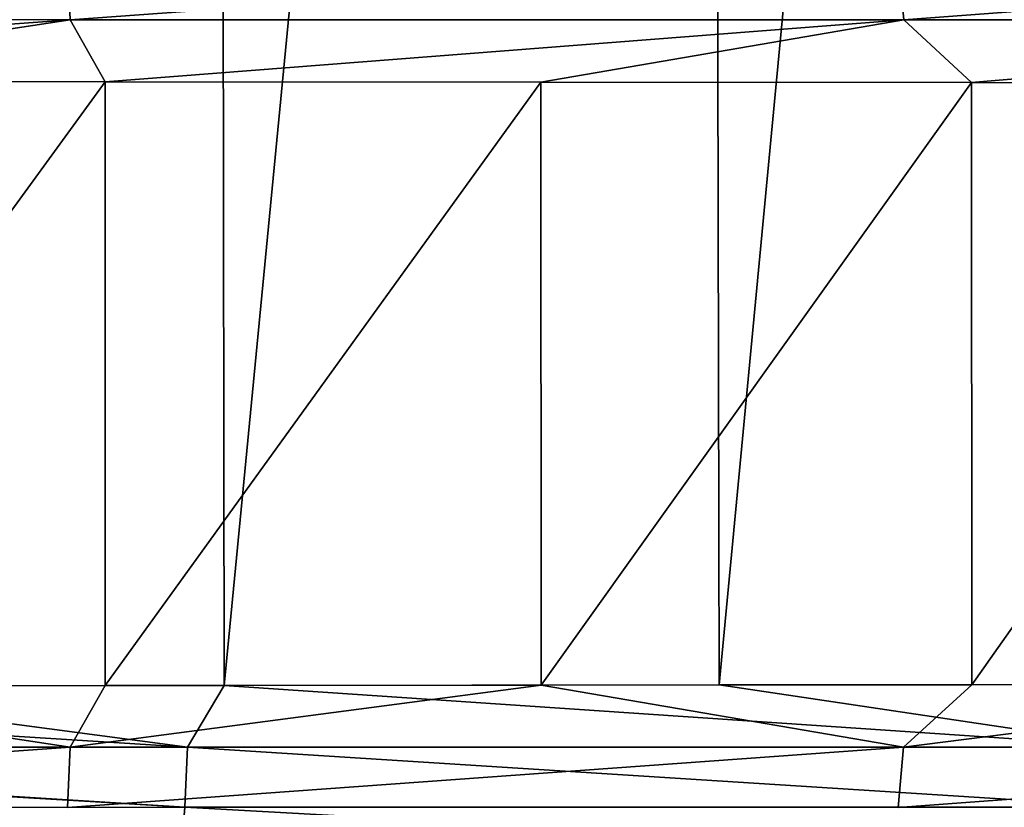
# Model space of a CAD drawing. Header units: metres. Extents: x -136 to 36, y -263 to -20.
# Tile 66 of 99: x 2.19 to 4.91, y -71.77 to -69.6. Entities that reach past the tile are written whole.
import ezdxf

# ---------------------------------------------------------------- set-up
doc = ezdxf.new("R2010")
doc.units = ezdxf.units.M
doc.layers.add('solid_11_382_034_XXX', color=7, linetype='CONTINUOUS')

msp = doc.modelspace()

# ---------------------------------------------------------------- linework, layer by layer
at = {"layer": 'solid_11_382_034_XXX'}
for points in [[(2.735515, -57.603088, 22.868654), (1.370191, -57.603088, 22.991058), (1.37977, -71.43354, 22.990484)], [(2.735515, -57.603088, 22.868654), (1.37977, -71.43354, 22.990484), (2.755159, -71.43222, 22.866291)], [(4.091122, -57.603088, 22.665129), (2.735515, -57.603088, 22.868654), (2.755159, -71.43222, 22.866291)], [(4.091122, -57.603088, 22.665129), (2.755159, -71.43222, 22.866291), (4.120614, -71.431091, 22.659779)], [(5.432197, -57.603088, 22.381208), (4.091122, -57.603088, 22.665129), (4.120614, -71.431091, 22.659779)], [(5.432197, -57.603088, 22.381208), (4.120614, -71.431091, 22.659779), (5.471212, -71.430115, 22.371689)], [(2.323014, -69.430626, -79.245636), (2.330454, -69.596672, -79.310463), (0.000001, -69.596336, -79.447418)], [(2.323014, -69.430626, -79.245636), (4.614106, -69.430794, -78.838646), (2.330454, -69.596672, -79.310463)], [(4.614106, -69.430794, -78.838646), (4.629221, -69.596642, -78.902634), (2.330454, -69.596672, -79.310463)], [(4.614106, -69.430794, -78.838646), (6.842103, -69.430939, -78.167435), (4.629221, -69.596642, -78.902634)], [(6.842103, -69.430939, -78.167435), (6.864728, -69.596642, -78.229546), (4.629221, -69.596642, -78.902634)], [(2.330454, -69.596672, -79.310463), (0, -69.765221, -79.468094), (0.000001, -69.596336, -79.447418)], [(2.330454, -69.596672, -79.310463), (1.214493, -69.76638, -79.431137), (0, -69.765221, -79.468094)], [(2.330454, -69.596672, -79.310463), (2.426856, -69.767677, -79.320251), (1.214493, -69.76638, -79.431137)], [(2.330454, -69.596672, -79.310463), (4.629221, -69.596642, -78.902634), (2.426856, -69.767677, -79.320251)], [(4.629221, -69.596642, -78.902634), (3.628741, -69.768776, -79.136139), (2.426856, -69.767677, -79.320251)], [(4.629221, -69.596642, -78.902634), (4.816514, -69.769714, -78.87941), (3.628741, -69.768776, -79.136139)], [(4.629221, -69.596642, -78.902634), (6.864728, -69.596642, -78.229546), (4.816514, -69.769714, -78.87941)], [(6.864728, -69.596642, -78.229546), (5.988701, -69.770523, -78.550362), (4.816514, -69.769714, -78.87941)], [(1.214493, -69.76638, -79.431137), (2.426856, -69.767677, -79.320251), (1.214577, -71.433617, -79.431129)], [(2.426856, -69.767677, -79.320251), (2.427022, -71.43232, -79.320229), (1.214577, -71.433617, -79.431129)], [(2.426856, -69.767677, -79.320251), (3.628741, -69.768776, -79.136139), (2.427022, -71.43232, -79.320229)], [(3.628741, -69.768776, -79.136139), (3.628987, -71.431221, -79.136101), (2.427022, -71.43232, -79.320229)], [(3.628741, -69.768776, -79.136139), (4.816514, -69.769714, -78.87941), (3.628987, -71.431221, -79.136101)], [(4.816514, -69.769714, -78.87941), (4.816832, -71.430283, -78.879333), (3.628987, -71.431221, -79.136101)], [(4.816514, -69.769714, -78.87941), (5.988701, -69.770523, -78.550362), (4.816832, -71.430283, -78.879333)], [(5.988701, -69.770523, -78.550362), (5.989099, -71.429474, -78.55024), (4.816832, -71.430283, -78.879333)], [(2.654111, -71.602119, 22.857206), (0, -71.434776, 23.031908), (-0.000001, -71.602409, 23.011539)], [(2.654111, -71.602119, 22.857206), (1.37977, -71.43354, 22.990484), (0, -71.434776, 23.031908)], [(2.330383, -71.602638, -79.310646), (0.000001, -71.602966, -79.447586), (1.214577, -71.433617, -79.431129)], [(2.330383, -71.602638, -79.310646), (1.214577, -71.433617, -79.431129), (2.427022, -71.43232, -79.320229)], [(2.654111, -71.602119, 22.857206), (2.755159, -71.43222, 22.866291), (1.37977, -71.43354, 22.990484)], [(2.330383, -71.602638, -79.310646), (2.427022, -71.43232, -79.320229), (3.628987, -71.431221, -79.136101)], [(2.330383, -71.602638, -79.310646), (3.628987, -71.431221, -79.136101), (4.629083, -71.602669, -78.902847)], [(5.272771, -71.60215, 22.397335), (2.755159, -71.43222, 22.866291), (2.654111, -71.602119, 22.857206)], [(5.272771, -71.60215, 22.397335), (4.120614, -71.431091, 22.659779), (2.755159, -71.43222, 22.866291)], [(4.629083, -71.602669, -78.902847), (3.628987, -71.431221, -79.136101), (4.816832, -71.430283, -78.879333)], [(5.272771, -71.60215, 22.397335), (5.471212, -71.430115, 22.371689), (4.120614, -71.431091, 22.659779)], [(4.629083, -71.602669, -78.902847), (4.816832, -71.430283, -78.879333), (5.989099, -71.429474, -78.55024)], [(4.629083, -71.602669, -78.902847), (5.989099, -71.429474, -78.55024), (6.864529, -71.602661, -78.229813)], [(2.654111, -71.602119, 22.857206), (-0.000001, -71.602409, 23.011539), (2.646749, -71.768372, 22.792587)], [(2.646749, -71.768372, 22.792587), (-0.000001, -71.602409, 23.011539), (-0.000001, -71.610245, 23.00956)], [(2.330383, -71.602638, -79.310646), (0.000002, -71.769272, -79.383003), (0.000001, -71.610245, -79.445747)], [(2.330383, -71.602638, -79.310646), (0.000001, -71.610245, -79.445747), (0.000001, -71.602966, -79.447586)], [(2.330383, -71.602638, -79.310646), (2.322963, -71.768745, -79.245987), (0.000002, -71.769272, -79.383003)], [(2.330383, -71.602638, -79.310646), (4.629083, -71.602669, -78.902847), (2.322963, -71.768745, -79.245987)], [(4.629083, -71.602669, -78.902847), (4.614007, -71.768585, -78.839027), (2.322963, -71.768745, -79.245987)], [(2.654111, -71.602119, 22.857206), (2.646749, -71.768372, 22.792587), (5.25784, -71.768204, 22.333509)], [(5.272771, -71.60215, 22.397335), (2.654111, -71.602119, 22.857206), (5.25784, -71.768204, 22.333509)], [(6.864529, -71.602661, -78.229813), (6.841962, -71.768433, -78.167854), (4.614007, -71.768585, -78.839027)], [(4.629083, -71.602669, -78.902847), (6.864529, -71.602661, -78.229813), (4.614007, -71.768585, -78.839027)], [(2.646749, -71.768372, 22.792587), (-0.000001, -71.610245, 23.00956), (-0.000002, -71.768867, 22.947037)], [(2.646749, -71.768372, 22.792587), (-0.000002, -71.768867, 22.947037), (2.634756, -71.912766, 22.688299)], [(2.646749, -71.768372, 22.792587), (2.634756, -71.912766, 22.688299), (5.233746, -71.91227, 22.230881)], [(5.25784, -71.768204, 22.333509), (2.646749, -71.768372, 22.792587), (5.233746, -71.91227, 22.230881)]]:
    msp.add_3dface(points, dxfattribs=at)

doc.saveas('drawing.dxf')
